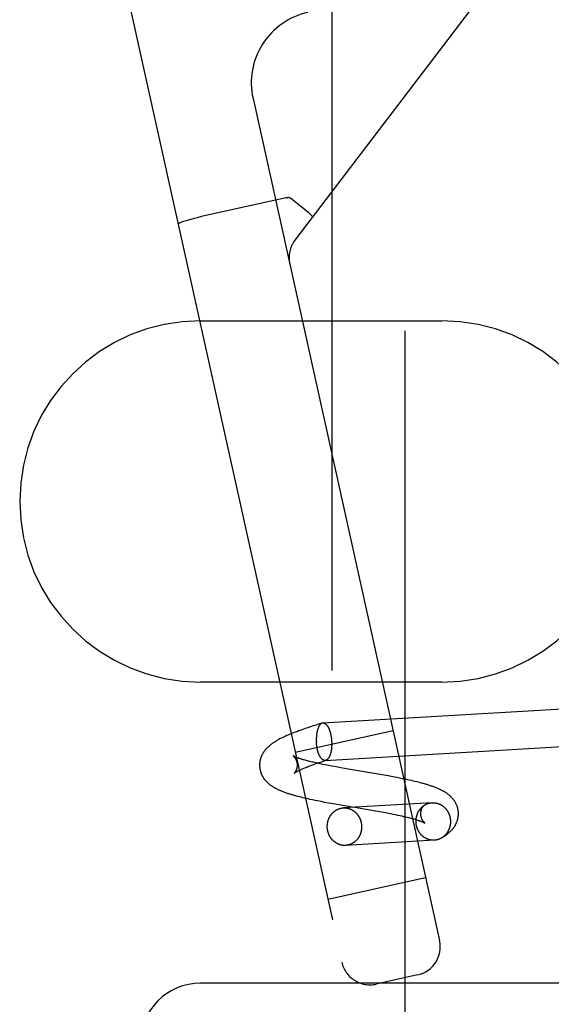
# Model space of a CAD drawing. Header units: inches. Extents: x 0 to 200, y 0 to 129.
# Tile 69 of 118: x 117.484 to 118.035, y 48.104 to 49.126. Entities that reach past the tile are written whole.
import ezdxf

# ---------------------------------------------------------------- set-up
doc = ezdxf.new("R2010")
doc.units = ezdxf.units.IN
doc.header["$LTSCALE"] = 11
doc.header["$MEASUREMENT"] = 0
doc.linetypes.add('HIDDEN', pattern=[0.2, 0.1, -0.1])
doc.layers.add('DEFAULT_2', color=8, linetype='HIDDEN')

msp = doc.modelspace()

# ---------------------------------------------------------------- linework, layer by layer
at = {"layer": 'DEFAULT_2', "color": 8, "linetype": 'HIDDEN'}
for p, q in [((117.8077, 49.5502), (117.8077, 47.7014)), ((117.8838, 47.7027), (117.8838, 49.5489)), ((117.5705, 49.2655), (117.8181, 48.1476)), ((117.9766, 49.169), (117.7695, 48.8969)), ((117.7261, 49.044), (117.9196, 48.1701)), ((117.7606, 48.9409), (117.6772, 48.9224)), ((117.7606, 48.9409), (117.7615, 48.941)), ((117.7877, 48.9214), (117.787, 48.9222)), ((117.7879, 48.921), (117.7877, 48.9214)), ((117.7641, 48.8722), (117.764, 48.8728)), ((117.764, 48.8728), (117.764, 48.8726)), ((117.6717, 48.8133), (117.9217, 48.8133)), ((117.9217, 48.4383), (117.6717, 48.4383)), ((117.7986, 48.3959), (118.2874, 48.4244)), ((117.7802, 48.39), (117.7784, 48.3894)), ((117.7829, 48.3909), (117.7802, 48.39)), ((117.7856, 48.3918), (117.7829, 48.3909)), ((117.7884, 48.3927), (117.7856, 48.3918)), ((117.7912, 48.3936), (117.7884, 48.3927)), ((117.7949, 48.3948), (117.7912, 48.3936)), ((117.7978, 48.3957), (117.7949, 48.3948)), ((117.768, 48.3855), (117.7663, 48.3849)), ((117.7697, 48.3862), (117.768, 48.3855)), ((117.7714, 48.3868), (117.7697, 48.3862)), ((117.7699, 48.3654), (117.8714, 48.3879)), ((117.7731, 48.3875), (117.7714, 48.3868)), ((117.7749, 48.3881), (117.7731, 48.3875)), ((117.7766, 48.3887), (117.7749, 48.3881)), ((117.7784, 48.3894), (117.7766, 48.3887)), ((117.8008, 48.3569), (118.2466, 48.3829)), ((117.7772, 48.358), (117.7763, 48.3583)), ((117.7782, 48.3577), (117.7772, 48.358)), ((117.7792, 48.3575), (117.7782, 48.3577)), ((117.7789, 48.3489), (117.7799, 48.3493)), ((117.7802, 48.3572), (117.7792, 48.3575)), ((117.7799, 48.3493), (117.7809, 48.3497)), ((117.7813, 48.3569), (117.7802, 48.3572)), ((117.7809, 48.3497), (117.7819, 48.3501)), ((117.7825, 48.3566), (117.7813, 48.3569)), ((117.7819, 48.3501), (117.783, 48.3506)), ((117.7837, 48.3563), (117.7825, 48.3566)), ((117.783, 48.3506), (117.7841, 48.351)), ((117.7849, 48.356), (117.7837, 48.3563)), ((117.7841, 48.351), (117.7853, 48.3514)), ((117.7862, 48.3556), (117.7849, 48.356)), ((117.7853, 48.3514), (117.7866, 48.3519)), ((117.7875, 48.3553), (117.7862, 48.3556)), ((117.7866, 48.3519), (117.7878, 48.3524)), ((117.7888, 48.355), (117.7875, 48.3553)), ((117.7878, 48.3524), (117.7891, 48.3528)), ((117.7902, 48.3547), (117.7888, 48.355)), ((117.7891, 48.3528), (117.7905, 48.3533)), ((117.7916, 48.3544), (117.7902, 48.3547)), ((117.7905, 48.3533), (117.7926, 48.354)), ((117.7939, 48.3539), (117.7916, 48.3544)), ((117.7926, 48.354), (117.7947, 48.3548)), ((117.7962, 48.3534), (117.7939, 48.3539)), ((117.7947, 48.3548), (117.797, 48.3555)), ((117.7985, 48.3529), (117.7962, 48.3534)), ((117.797, 48.3555), (117.7993, 48.3563)), ((117.801, 48.3524), (117.7985, 48.3529)), ((117.7993, 48.3563), (117.8017, 48.3571)), ((117.8044, 48.3517), (117.801, 48.3524)), ((117.8079, 48.3511), (117.8044, 48.3517)), ((117.8124, 48.3502), (117.8079, 48.3511)), ((117.817, 48.3494), (117.8124, 48.3502)), ((117.8247, 48.348), (117.817, 48.3494)), ((117.7763, 48.3478), (117.7771, 48.3481)), ((117.7771, 48.3481), (117.778, 48.3485)), ((117.778, 48.3485), (117.7789, 48.3489)), ((117.8601, 48.342), (117.8247, 48.348)), ((117.8661, 48.3409), (117.8601, 48.342)), ((117.8711, 48.3399), (117.8661, 48.3409)), ((117.8751, 48.3392), (117.8711, 48.3399)), ((117.878, 48.3386), (117.8751, 48.3392)), ((117.8809, 48.338), (117.878, 48.3386)), ((117.8838, 48.3374), (117.8809, 48.338)), ((117.8866, 48.3368), (117.8838, 48.3374)), ((117.8885, 48.3364), (117.8866, 48.3368)), ((117.8904, 48.336), (117.8885, 48.3364)), ((117.8922, 48.3356), (117.8904, 48.336)), ((117.894, 48.3352), (117.8922, 48.3356)), ((117.8959, 48.3347), (117.894, 48.3352)), ((117.8977, 48.3343), (117.8959, 48.3347)), ((117.8995, 48.3338), (117.8977, 48.3343)), ((117.772, 48.32), (117.7738, 48.3195)), ((117.7738, 48.3195), (117.7756, 48.3191)), ((117.7756, 48.3191), (117.7774, 48.3186)), ((117.7774, 48.3186), (117.7792, 48.3182)), ((117.7792, 48.3182), (117.7811, 48.3178)), ((117.7811, 48.3178), (117.7829, 48.3174)), ((117.7829, 48.3174), (117.7848, 48.3169)), ((117.7848, 48.3169), (117.7876, 48.3163)), ((117.7876, 48.3163), (117.7905, 48.3157)), ((117.7905, 48.3157), (117.7934, 48.3152)), ((117.7934, 48.3152), (117.7963, 48.3146)), ((117.7963, 48.3146), (117.8002, 48.3138)), ((117.8002, 48.3138), (117.8042, 48.3131)), ((117.8042, 48.3131), (117.8092, 48.3122)), ((117.8092, 48.3122), (117.8514, 48.3049)), ((117.9118, 48.3131), (117.8198, 48.3077)), ((117.9032, 48.31), (117.9029, 48.3098)), ((117.8514, 48.3049), (117.8571, 48.3039)), ((117.8571, 48.3039), (117.8616, 48.3031)), ((117.8616, 48.3031), (117.8652, 48.3024)), ((117.8652, 48.3024), (117.8686, 48.3017)), ((117.8686, 48.3017), (117.8711, 48.3012)), ((117.8711, 48.3012), (117.8736, 48.3007)), ((117.8736, 48.3007), (117.8759, 48.3002)), ((117.8759, 48.3002), (117.8782, 48.2998)), ((117.8782, 48.2998), (117.8804, 48.2993)), ((117.8804, 48.2993), (117.8819, 48.2989)), ((117.8819, 48.2989), (117.8833, 48.2986)), ((117.8833, 48.2986), (117.8846, 48.2983)), ((117.8846, 48.2983), (117.8859, 48.298)), ((117.8859, 48.298), (117.8872, 48.2977)), ((117.8872, 48.2977), (117.8884, 48.2974)), ((117.8884, 48.2974), (117.8896, 48.2971)), ((117.8896, 48.2971), (117.8907, 48.2968)), ((117.8907, 48.2968), (117.8918, 48.2965)), ((117.8918, 48.2965), (117.8928, 48.2962)), ((117.8928, 48.2962), (117.8938, 48.2959)), ((117.8938, 48.2959), (117.8948, 48.2956)), ((117.8948, 48.2956), (117.8957, 48.2953)), ((117.9141, 48.2741), (117.822, 48.2688)), ((117.8036, 48.2131), (117.9051, 48.2355)), ((118.0467, 48.1258), (117.6717, 48.1258)), ((117.8968, 48.1344), (117.8539, 48.1248))]:
    msp.add_line(p, q, dxfattribs=at)
for points in [[(117.7649, 48.9404), (117.7644, 48.9407), (117.7637, 48.941), (117.763, 48.9411), (117.7622, 48.9411), (117.7615, 48.941), (117.7606, 48.9409)], [(117.787, 48.9222), (117.7857, 48.9235), (117.7839, 48.9252), (117.7815, 48.9272), (117.7788, 48.9295), (117.7757, 48.932), (117.7723, 48.9347), (117.7687, 48.9375), (117.7649, 48.9404)], [(117.6772, 48.9224), (117.6726, 48.9214), (117.6682, 48.9203), (117.664, 48.9192), (117.6601, 48.9181), (117.6566, 48.9171), (117.6537, 48.9162), (117.6514, 48.9153), (117.6497, 48.9146), (117.6487, 48.914), (117.6484, 48.9135)], [(117.7978, 48.3957), (117.7977, 48.3957), (117.7976, 48.3956), (117.7975, 48.3956), (117.7974, 48.3955), (117.7972, 48.3955), (117.7971, 48.3954), (117.797, 48.3954), (117.7969, 48.3953), (117.7968, 48.3952), (117.7967, 48.3951), (117.7966, 48.3951), (117.7964, 48.395), (117.7963, 48.3949), (117.7962, 48.3948), (117.7961, 48.3947), (117.796, 48.3946), (117.7959, 48.3945), (117.7958, 48.3944), (117.7957, 48.3943), (117.7956, 48.3941), (117.7955, 48.394), (117.7954, 48.3939), (117.7953, 48.3937), (117.7952, 48.3936), (117.7951, 48.3935), (117.795, 48.3933), (117.7949, 48.3932), (117.7948, 48.393), (117.7947, 48.3929), (117.7946, 48.3927), (117.7945, 48.3925), (117.7944, 48.3924), (117.7943, 48.3922), (117.7942, 48.392), (117.7941, 48.3918), (117.794, 48.3916), (117.7939, 48.3915), (117.7939, 48.3913), (117.7938, 48.3911), (117.7937, 48.3909), (117.7936, 48.3907), (117.7935, 48.3905), (117.7935, 48.3902), (117.7934, 48.39), (117.7933, 48.3898), (117.7932, 48.3896), (117.7932, 48.3894), (117.7931, 48.3892), (117.793, 48.3889), (117.793, 48.3887), (117.7929, 48.3885), (117.7928, 48.3882), (117.7928, 48.388), (117.7927, 48.3877), (117.7926, 48.3875), (117.7926, 48.3873), (117.7925, 48.387), (117.7925, 48.3868), (117.7924, 48.3865), (117.7924, 48.3862), (117.7923, 48.386), (117.7923, 48.3857), (117.7922, 48.3855), (117.7922, 48.3852), (117.7922, 48.3849), (117.7921, 48.3846), (117.7921, 48.3844), (117.792, 48.3841), (117.792, 48.3838), (117.792, 48.3835), (117.7919, 48.3833), (117.7919, 48.383), (117.7919, 48.3827), (117.7919, 48.3824), (117.7918, 48.3821), (117.7918, 48.3818), (117.7918, 48.3816), (117.7918, 48.3813), (117.7918, 48.381), (117.7918, 48.3807), (117.7917, 48.3804), (117.7917, 48.3801), (117.7917, 48.3798), (117.7917, 48.3795), (117.7917, 48.3792), (117.7917, 48.3789), (117.7917, 48.3786), (117.7917, 48.3783), (117.7917, 48.378), (117.7917, 48.3777), (117.7917, 48.3774), (117.7917, 48.3771), (117.7917, 48.3768), (117.7918, 48.3765), (117.7918, 48.3762), (117.7918, 48.3759)], [(117.7986, 48.3959), (117.7984, 48.3958), (117.7983, 48.3958), (117.7982, 48.3958), (117.7981, 48.3958), (117.798, 48.3958), (117.7978, 48.3957), (117.7978, 48.3957)], [(117.7986, 48.3959), (117.7987, 48.3959), (117.7988, 48.3959), (117.7989, 48.3959), (117.7991, 48.3958), (117.7992, 48.3958), (117.7993, 48.3958), (117.7994, 48.3958), (117.7995, 48.3958), (117.7997, 48.3957), (117.7998, 48.3957), (117.7999, 48.3956), (117.8, 48.3956), (117.8002, 48.3956), (117.8003, 48.3955), (117.8004, 48.3954), (117.8005, 48.3954), (117.8006, 48.3953), (117.8008, 48.3952), (117.8009, 48.3952), (117.801, 48.3951), (117.8011, 48.395), (117.8013, 48.3949), (117.8014, 48.3948), (117.8015, 48.3947), (117.8016, 48.3946), (117.8017, 48.3945), (117.8019, 48.3944), (117.802, 48.3943), (117.8021, 48.3941), (117.8022, 48.394), (117.8023, 48.3939), (117.8024, 48.3938), (117.8026, 48.3936), (117.8027, 48.3935), (117.8028, 48.3933), (117.8029, 48.3932), (117.803, 48.393), (117.8031, 48.3929), (117.8032, 48.3927), (117.8033, 48.3925), (117.8034, 48.3924), (117.8036, 48.3922), (117.8037, 48.392), (117.8038, 48.3918), (117.8039, 48.3917), (117.804, 48.3915), (117.8041, 48.3913), (117.8042, 48.3911), (117.8043, 48.3909), (117.8044, 48.3907), (117.8045, 48.3905), (117.8046, 48.3903), (117.8047, 48.3901), (117.8048, 48.3898), (117.8049, 48.3896), (117.805, 48.3894), (117.8051, 48.3892), (117.8051, 48.3889), (117.8052, 48.3887), (117.8053, 48.3885), (117.8054, 48.3882), (117.8055, 48.388), (117.8056, 48.3878), (117.8057, 48.3875), (117.8057, 48.3873), (117.8058, 48.387), (117.8059, 48.3868), (117.806, 48.3865), (117.8061, 48.3863), (117.8061, 48.386), (117.8062, 48.3857), (117.8063, 48.3855), (117.8063, 48.3852), (117.8064, 48.3849), (117.8065, 48.3847), (117.8065, 48.3844), (117.8066, 48.3841), (117.8067, 48.3838), (117.8067, 48.3836), (117.8068, 48.3833), (117.8068, 48.383), (117.8069, 48.3827), (117.8069, 48.3824), (117.807, 48.3822), (117.807, 48.3819), (117.8071, 48.3816), (117.8071, 48.3813), (117.8072, 48.381), (117.8072, 48.3807), (117.8073, 48.3804), (117.8073, 48.3801), (117.8073, 48.3798), (117.8074, 48.3795), (117.8074, 48.3792), (117.8074, 48.3789), (117.8075, 48.3786), (117.8075, 48.3783), (117.8075, 48.378), (117.8075, 48.3777), (117.8076, 48.3774), (117.8076, 48.3771), (117.8076, 48.3768)], [(117.7663, 48.3849), (117.7655, 48.3845), (117.7646, 48.3842), (117.7638, 48.3838), (117.763, 48.3835), (117.7621, 48.3831), (117.7613, 48.3828), (117.7605, 48.3824), (117.7596, 48.382), (117.7588, 48.3816), (117.7579, 48.3812), (117.7571, 48.3808), (117.7562, 48.3804), (117.7554, 48.38), (117.7546, 48.3796), (117.7538, 48.3792), (117.753, 48.3787), (117.7523, 48.3783), (117.7515, 48.3779), (117.7508, 48.3775), (117.7502, 48.3771), (117.7495, 48.3767), (117.7489, 48.3764), (117.7483, 48.376), (117.7477, 48.3756), (117.7471, 48.3752), (117.7466, 48.3748), (117.7461, 48.3745), (117.7456, 48.3741), (117.7451, 48.3737), (117.7446, 48.3734), (117.7441, 48.373), (117.7436, 48.3726), (117.7432, 48.3722), (117.7428, 48.3719), (117.7424, 48.3715), (117.742, 48.3711), (117.7416, 48.3708), (117.7412, 48.3704), (117.7408, 48.3701), (117.7405, 48.3697), (117.7401, 48.3693), (117.7398, 48.369), (117.7395, 48.3686), (117.7392, 48.3682), (117.7388, 48.3679), (117.7385, 48.3675), (117.7382, 48.3671), (117.738, 48.3667), (117.7377, 48.3663), (117.7374, 48.3659), (117.7371, 48.3656), (117.7369, 48.3652), (117.7366, 48.3648), (117.7364, 48.3644), (117.7361, 48.364), (117.7359, 48.3636), (117.7357, 48.3632), (117.7355, 48.3628), (117.7353, 48.3624), (117.7351, 48.362), (117.7349, 48.3616), (117.7347, 48.3612), (117.7346, 48.3607), (117.7344, 48.3603), (117.7343, 48.3599), (117.7341, 48.3595), (117.734, 48.3591), (117.7338, 48.3587), (117.7337, 48.3583), (117.7336, 48.3578), (117.7335, 48.3574), (117.7334, 48.357), (117.7333, 48.3566), (117.7332, 48.3562), (117.7332, 48.3557), (117.7331, 48.3553), (117.733, 48.3549), (117.733, 48.3544), (117.733, 48.354), (117.7329, 48.3536), (117.7329, 48.3532), (117.7329, 48.3527), (117.7329, 48.3523), (117.7329, 48.3519), (117.7329, 48.3514), (117.7329, 48.351), (117.7329, 48.3506)], [(117.8008, 48.3569), (117.8007, 48.3569), (117.8006, 48.3569), (117.8005, 48.3569), (117.8003, 48.3569), (117.8002, 48.3569), (117.8001, 48.357), (117.8, 48.357), (117.7999, 48.357), (117.7997, 48.357), (117.7996, 48.3571), (117.7995, 48.3571), (117.7994, 48.3572), (117.7992, 48.3572), (117.7991, 48.3573), (117.799, 48.3573), (117.7989, 48.3574), (117.7987, 48.3575), (117.7986, 48.3575), (117.7985, 48.3576), (117.7984, 48.3577), (117.7983, 48.3578), (117.7981, 48.3579), (117.798, 48.358), (117.7979, 48.3581), (117.7978, 48.3582), (117.7977, 48.3583), (117.7975, 48.3584), (117.7974, 48.3585), (117.7973, 48.3586), (117.7972, 48.3588), (117.7971, 48.3589), (117.797, 48.359), (117.7968, 48.3592), (117.7967, 48.3593), (117.7966, 48.3594), (117.7965, 48.3596), (117.7964, 48.3597), (117.7963, 48.3599), (117.7962, 48.3601), (117.7961, 48.3602), (117.7959, 48.3604), (117.7958, 48.3606), (117.7957, 48.3607), (117.7956, 48.3609), (117.7955, 48.3611), (117.7954, 48.3613), (117.7953, 48.3615), (117.7952, 48.3617), (117.7951, 48.3619), (117.795, 48.3621), (117.7949, 48.3623), (117.7948, 48.3625), (117.7947, 48.3627), (117.7946, 48.3629), (117.7945, 48.3631), (117.7944, 48.3634), (117.7943, 48.3636), (117.7942, 48.3638), (117.7942, 48.3641), (117.7941, 48.3643), (117.794, 48.3645), (117.7939, 48.3648), (117.7938, 48.365), (117.7937, 48.3652), (117.7937, 48.3655), (117.7936, 48.3657), (117.7935, 48.366), (117.7934, 48.3663), (117.7933, 48.3665), (117.7933, 48.3668), (117.7932, 48.367), (117.7931, 48.3673), (117.7931, 48.3676), (117.793, 48.3678), (117.7929, 48.3681), (117.7929, 48.3684), (117.7928, 48.3686), (117.7927, 48.3689), (117.7927, 48.3692), (117.7926, 48.3695), (117.7926, 48.3698), (117.7925, 48.37), (117.7925, 48.3703), (117.7924, 48.3706), (117.7924, 48.3709), (117.7923, 48.3712), (117.7923, 48.3715), (117.7922, 48.3718), (117.7922, 48.3721), (117.7921, 48.3724), (117.7921, 48.3726), (117.7921, 48.3729), (117.792, 48.3732), (117.792, 48.3735), (117.792, 48.3738), (117.7919, 48.3741), (117.7919, 48.3744), (117.7919, 48.3747), (117.7918, 48.375), (117.7918, 48.3753), (117.7918, 48.3756), (117.7918, 48.3759)], [(117.8077, 48.3739), (117.8077, 48.3736), (117.8077, 48.3733), (117.8077, 48.373), (117.8077, 48.3727), (117.8077, 48.3724), (117.8076, 48.3721), (117.8076, 48.3718), (117.8076, 48.3715), (117.8076, 48.3712), (117.8076, 48.3709), (117.8076, 48.3706), (117.8075, 48.3703), (117.8075, 48.3701), (117.8075, 48.3698), (117.8075, 48.3695), (117.8074, 48.3692), (117.8074, 48.3689), (117.8074, 48.3687), (117.8073, 48.3684), (117.8073, 48.3681), (117.8072, 48.3678), (117.8072, 48.3676), (117.8072, 48.3673), (117.8071, 48.367), (117.8071, 48.3668), (117.807, 48.3665), (117.807, 48.3663), (117.8069, 48.366), (117.8069, 48.3658), (117.8068, 48.3655), (117.8068, 48.3653), (117.8067, 48.365), (117.8066, 48.3648), (117.8066, 48.3645), (117.8065, 48.3643), (117.8064, 48.3641), (117.8064, 48.3638), (117.8063, 48.3636), (117.8062, 48.3634), (117.8062, 48.3632), (117.8061, 48.3629), (117.806, 48.3627), (117.8059, 48.3625), (117.8059, 48.3623), (117.8058, 48.3621), (117.8057, 48.3619), (117.8056, 48.3617), (117.8055, 48.3615), (117.8055, 48.3613), (117.8054, 48.3611), (117.8053, 48.3609), (117.8052, 48.3608), (117.8051, 48.3606), (117.805, 48.3604), (117.8049, 48.3602), (117.8048, 48.3601), (117.8047, 48.3599), (117.8046, 48.3598), (117.8045, 48.3596), (117.8044, 48.3595), (117.8043, 48.3593), (117.8042, 48.3592), (117.8041, 48.359), (117.804, 48.3589), (117.8039, 48.3588), (117.8038, 48.3586), (117.8037, 48.3585), (117.8036, 48.3584), (117.8035, 48.3583), (117.8034, 48.3582), (117.8033, 48.3581), (117.8032, 48.358), (117.8031, 48.3579), (117.803, 48.3578), (117.8028, 48.3577), (117.8027, 48.3576), (117.8026, 48.3575), (117.8025, 48.3575), (117.8024, 48.3574), (117.8023, 48.3573), (117.8022, 48.3573), (117.802, 48.3572), (117.8019, 48.3572), (117.8018, 48.3571), (117.8017, 48.3571)], [(117.8076, 48.3768), (117.8076, 48.3765), (117.8076, 48.3762), (117.8077, 48.3759), (117.8077, 48.3756), (117.8077, 48.3753), (117.8077, 48.375), (117.8077, 48.3747), (117.8077, 48.3744), (117.8077, 48.3742)], [(117.7677, 48.3617), (117.7677, 48.3617), (117.7676, 48.3617), (117.7676, 48.3617), (117.7677, 48.3617), (117.7677, 48.3617), (117.7677, 48.3617), (117.7677, 48.3617), (117.7677, 48.3617), (117.7678, 48.3616), (117.7678, 48.3616), (117.7679, 48.3616), (117.7679, 48.3615), (117.768, 48.3615), (117.768, 48.3614), (117.7681, 48.3614), (117.7682, 48.3613), (117.7682, 48.3612), (117.7683, 48.3612), (117.7684, 48.3611), (117.7685, 48.361), (117.7686, 48.3609), (117.7686, 48.3608), (117.7687, 48.3607), (117.7688, 48.3606), (117.7689, 48.3605), (117.769, 48.3603), (117.7691, 48.3602), (117.7693, 48.3601), (117.7694, 48.3599), (117.7695, 48.3598), (117.7696, 48.3596), (117.7697, 48.3594), (117.7698, 48.3593), (117.7699, 48.3591), (117.7701, 48.3589), (117.7702, 48.3587), (117.7703, 48.3584), (117.7704, 48.3582), (117.7705, 48.358), (117.7706, 48.3577), (117.7707, 48.3575), (117.7709, 48.3572), (117.771, 48.357), (117.7711, 48.3567), (117.7712, 48.3564), (117.7713, 48.3561), (117.7713, 48.3558), (117.7714, 48.3555), (117.7715, 48.3552), (117.7716, 48.3549), (117.7716, 48.3545), (117.7717, 48.3542), (117.7717, 48.3539), (117.7718, 48.3535), (117.7718, 48.3532), (117.7718, 48.3529)], [(117.7763, 48.3583), (117.7755, 48.3586), (117.7751, 48.3587), (117.7747, 48.3588), (117.7743, 48.359), (117.7739, 48.3591), (117.7736, 48.3592), (117.7732, 48.3593), (117.7729, 48.3595), (117.7725, 48.3596), (117.7722, 48.3597), (117.7719, 48.3598), (117.7716, 48.3599), (117.7713, 48.36), (117.7711, 48.3601), (117.7708, 48.3602), (117.7706, 48.3603), (117.7703, 48.3604), (117.7701, 48.3605), (117.7699, 48.3606), (117.7697, 48.3607), (117.7695, 48.3608), (117.7693, 48.3609), (117.7692, 48.3609), (117.769, 48.361), (117.7689, 48.3611), (117.7687, 48.3611), (117.7686, 48.3612), (117.7685, 48.3613), (117.7684, 48.3613), (117.7683, 48.3614), (117.7682, 48.3614), (117.7681, 48.3615), (117.768, 48.3615), (117.7679, 48.3616), (117.7679, 48.3616), (117.7678, 48.3616), (117.7678, 48.3617), (117.7677, 48.3617), (117.7677, 48.3617), (117.7677, 48.3617), (117.7677, 48.3617), (117.7677, 48.3617)], [(117.7329, 48.3506), (117.7329, 48.3502), (117.733, 48.3498), (117.733, 48.3494), (117.7331, 48.3489), (117.7331, 48.3485), (117.7332, 48.3481), (117.7333, 48.3476), (117.7334, 48.3472), (117.7334, 48.3468), (117.7335, 48.3464), (117.7337, 48.3459), (117.7338, 48.3455), (117.7339, 48.3451), (117.734, 48.3447), (117.7342, 48.3443), (117.7343, 48.3439), (117.7345, 48.3435), (117.7346, 48.3431), (117.7348, 48.3426), (117.735, 48.3422), (117.7352, 48.3418), (117.7354, 48.3414), (117.7356, 48.3411), (117.7358, 48.3407), (117.736, 48.3403), (117.7362, 48.3399), (117.7365, 48.3395), (117.7367, 48.3391), (117.737, 48.3387), (117.7372, 48.3384), (117.7375, 48.338), (117.7378, 48.3376), (117.738, 48.3372), (117.7383, 48.3369), (117.7386, 48.3365), (117.739, 48.3361), (117.7393, 48.3358), (117.7396, 48.3354), (117.7399, 48.335), (117.7403, 48.3347), (117.7406, 48.3344), (117.741, 48.334), (117.7414, 48.3337), (117.7417, 48.3334), (117.7421, 48.333), (117.7425, 48.3327), (117.7429, 48.3324), (117.7433, 48.3321), (117.7437, 48.3317), (117.7441, 48.3314), (117.7446, 48.3311), (117.745, 48.3308), (117.7455, 48.3305), (117.7459, 48.3302), (117.7464, 48.3298), (117.7469, 48.3295), (117.7475, 48.3292), (117.748, 48.3289), (117.7485, 48.3286), (117.7491, 48.3283), (117.7497, 48.328), (117.7502, 48.3277), (117.7508, 48.3274), (117.7514, 48.3271), (117.7521, 48.3268), (117.7527, 48.3265), (117.7534, 48.3262), (117.7541, 48.3259), (117.7548, 48.3256), (117.7555, 48.3253), (117.7563, 48.325), (117.7571, 48.3247), (117.7579, 48.3243), (117.7588, 48.324), (117.7596, 48.3237), (117.7605, 48.3234), (117.7614, 48.3231), (117.7623, 48.3228), (117.7632, 48.3225), (117.7641, 48.3222), (117.7649, 48.322), (117.7658, 48.3217), (117.7667, 48.3215), (117.7676, 48.3212), (117.7685, 48.3209), (117.7693, 48.3207), (117.7702, 48.3205), (117.772, 48.32)], [(117.7718, 48.3529), (117.7718, 48.3526), (117.7719, 48.3522), (117.7719, 48.3519), (117.7718, 48.3516), (117.7718, 48.3512), (117.7718, 48.3509), (117.7718, 48.3506), (117.7717, 48.3503), (117.7717, 48.35), (117.7716, 48.3497), (117.7716, 48.3494), (117.7715, 48.3491), (117.7714, 48.3488), (117.7714, 48.3485), (117.7713, 48.3482), (117.7712, 48.348), (117.7711, 48.3477), (117.771, 48.3475), (117.771, 48.3472), (117.7709, 48.347), (117.7708, 48.3468), (117.7707, 48.3466), (117.7706, 48.3464), (117.7705, 48.3462), (117.7704, 48.346), (117.7703, 48.3458), (117.7702, 48.3456), (117.7701, 48.3455), (117.77, 48.3453), (117.7699, 48.3452), (117.7699, 48.3451), (117.7698, 48.3449), (117.7697, 48.3448), (117.7696, 48.3447), (117.7695, 48.3446), (117.7695, 48.3445), (117.7694, 48.3444), (117.7693, 48.3443), (117.7692, 48.3442), (117.7692, 48.3441), (117.7691, 48.3441), (117.7691, 48.344), (117.769, 48.3439), (117.769, 48.3439), (117.7689, 48.3438), (117.7689, 48.3438), (117.7688, 48.3437), (117.7688, 48.3437), (117.7688, 48.3437), (117.7687, 48.3437), (117.7687, 48.3436), (117.7687, 48.3436), (117.7687, 48.3436)], [(117.8017, 48.3571), (117.8016, 48.357), (117.8014, 48.357), (117.8013, 48.357), (117.8012, 48.357), (117.8011, 48.3569), (117.801, 48.3569), (117.8008, 48.3569)], [(117.7687, 48.3436), (117.7687, 48.3436), (117.7687, 48.3436), (117.7687, 48.3436), (117.7687, 48.3436), (117.7687, 48.3437), (117.7688, 48.3437), (117.7688, 48.3437), (117.7688, 48.3437), (117.7689, 48.3438), (117.7689, 48.3438), (117.769, 48.3439), (117.7691, 48.3439), (117.7691, 48.344), (117.7692, 48.344), (117.7693, 48.3441), (117.7694, 48.3442), (117.7695, 48.3442), (117.7696, 48.3443), (117.7698, 48.3444), (117.7699, 48.3445), (117.7701, 48.3446), (117.7702, 48.3447), (117.7704, 48.3447), (117.7705, 48.3449), (117.7707, 48.345), (117.7709, 48.3451), (117.7711, 48.3452), (117.7713, 48.3453), (117.7716, 48.3454), (117.7718, 48.3456), (117.7721, 48.3457), (117.7723, 48.3458), (117.7726, 48.346), (117.7729, 48.3461), (117.7731, 48.3463), (117.7734, 48.3464), (117.7738, 48.3466), (117.7741, 48.3467), (117.7744, 48.3469), (117.7748, 48.3471), (117.7751, 48.3472), (117.7755, 48.3474), (117.7759, 48.3476), (117.7763, 48.3478)], [(117.939, 48.3031), (117.939, 48.3035), (117.939, 48.3039), (117.9389, 48.3043), (117.9389, 48.3047), (117.9388, 48.3052), (117.9387, 48.3056), (117.9386, 48.306), (117.9386, 48.3065), (117.9385, 48.3069), (117.9384, 48.3073), (117.9383, 48.3077), (117.9381, 48.3082), (117.938, 48.3086), (117.9379, 48.309), (117.9377, 48.3094), (117.9376, 48.3098), (117.9374, 48.3102), (117.9373, 48.3106), (117.9371, 48.311), (117.9369, 48.3114), (117.9367, 48.3118), (117.9365, 48.3122), (117.9363, 48.3126), (117.9361, 48.313), (117.9359, 48.3134), (117.9357, 48.3138), (117.9354, 48.3142), (117.9352, 48.3146), (117.9349, 48.315), (117.9347, 48.3153), (117.9344, 48.3157), (117.9341, 48.3161), (117.9338, 48.3165), (117.9336, 48.3168), (117.9333, 48.3172), (117.9329, 48.3176), (117.9326, 48.3179), (117.9323, 48.3183), (117.932, 48.3186), (117.9316, 48.319), (117.9313, 48.3193), (117.9309, 48.3197), (117.9305, 48.32), (117.9302, 48.3203), (117.9298, 48.3207), (117.9294, 48.321), (117.929, 48.3213), (117.9286, 48.3216), (117.9282, 48.322), (117.9278, 48.3223), (117.9273, 48.3226), (117.9269, 48.3229), (117.9264, 48.3232), (117.9259, 48.3236), (117.9254, 48.3239), (117.9249, 48.3242), (117.9243, 48.3245), (117.9238, 48.3249), (117.9232, 48.3252), (117.9226, 48.3255), (117.922, 48.3258), (117.9213, 48.3262), (117.9207, 48.3265), (117.92, 48.3268), (117.9193, 48.3272), (117.9185, 48.3275), (117.9178, 48.3278), (117.917, 48.3281), (117.9162, 48.3285), (117.9153, 48.3288), (117.9145, 48.3292), (117.9136, 48.3295), (117.9127, 48.3298), (117.9118, 48.3301), (117.9109, 48.3304), (117.9101, 48.3307), (117.9092, 48.331), (117.9083, 48.3313), (117.9074, 48.3316), (117.9065, 48.3318), (117.9057, 48.3321), (117.9048, 48.3324), (117.9039, 48.3326), (117.903, 48.3329), (117.9021, 48.3331), (117.9012, 48.3333), (117.8995, 48.3338)], [(117.8952, 48.2926), (117.8952, 48.2928), (117.8951, 48.2931), (117.8951, 48.2934), (117.8951, 48.2937), (117.8951, 48.294), (117.8951, 48.2943), (117.8951, 48.2946), (117.8952, 48.2949), (117.8952, 48.2952), (117.8952, 48.2955), (117.8952, 48.2958), (117.8953, 48.2961), (117.8953, 48.2964), (117.8953, 48.2967), (117.8954, 48.297), (117.8954, 48.2972), (117.8955, 48.2975), (117.8955, 48.2978), (117.8956, 48.2981), (117.8956, 48.2984), (117.8957, 48.2987), (117.8958, 48.299), (117.8958, 48.2992), (117.8959, 48.2995), (117.896, 48.2998), (117.8961, 48.3001), (117.8962, 48.3004), (117.8963, 48.3006), (117.8964, 48.3009), (117.8965, 48.3012), (117.8966, 48.3015), (117.8967, 48.3017), (117.8968, 48.302), (117.8969, 48.3023), (117.897, 48.3025), (117.8971, 48.3028), (117.8973, 48.303), (117.8974, 48.3033), (117.8975, 48.3035), (117.8977, 48.3038), (117.8978, 48.304), (117.898, 48.3043), (117.8981, 48.3045), (117.8983, 48.3048), (117.8984, 48.305), (117.8986, 48.3053), (117.8987, 48.3055), (117.8989, 48.3057), (117.8991, 48.306), (117.8992, 48.3062), (117.8994, 48.3064), (117.8996, 48.3066), (117.8998, 48.3068), (117.8999, 48.3071), (117.9001, 48.3073), (117.9003, 48.3075), (117.9005, 48.3077), (117.9007, 48.3079), (117.9009, 48.3081), (117.9011, 48.3083), (117.9013, 48.3085), (117.9015, 48.3087), (117.9017, 48.3088), (117.9019, 48.309), (117.9021, 48.3092), (117.9023, 48.3094), (117.9026, 48.3095), (117.9028, 48.3097), (117.9029, 48.3098)], [(117.9001, 48.3008), (117.9001, 48.3011), (117.9001, 48.3014), (117.9001, 48.3018), (117.9001, 48.3021), (117.9001, 48.3024), (117.9001, 48.3027), (117.9001, 48.3031), (117.9002, 48.3034), (117.9002, 48.3037), (117.9003, 48.304), (117.9003, 48.3043), (117.9004, 48.3046), (117.9005, 48.3049), (117.9005, 48.3052), (117.9006, 48.3054), (117.9007, 48.3057), (117.9008, 48.306), (117.9009, 48.3062), (117.901, 48.3064), (117.9011, 48.3067), (117.9011, 48.3069), (117.9012, 48.3071), (117.9013, 48.3073), (117.9014, 48.3075), (117.9015, 48.3077), (117.9016, 48.3078), (117.9017, 48.308), (117.9018, 48.3082), (117.9019, 48.3083), (117.902, 48.3085), (117.9021, 48.3086), (117.9021, 48.3087), (117.9022, 48.3089), (117.9023, 48.309), (117.9024, 48.3091), (117.9025, 48.3092), (117.9025, 48.3093), (117.9026, 48.3094), (117.9027, 48.3095), (117.9027, 48.3095), (117.9028, 48.3096), (117.9029, 48.3097), (117.9029, 48.3097), (117.903, 48.3098), (117.903, 48.3098), (117.903, 48.3099), (117.9031, 48.3099), (117.9031, 48.31), (117.9031, 48.31), (117.9032, 48.31), (117.9032, 48.31), (117.9032, 48.31), (117.9032, 48.31)], [(117.9029, 48.3098), (117.903, 48.3099), (117.9032, 48.31), (117.9035, 48.3102), (117.9037, 48.3103), (117.9039, 48.3105), (117.9041, 48.3106), (117.9044, 48.3108), (117.9046, 48.3109), (117.9049, 48.3111), (117.9051, 48.3112), (117.9053, 48.3113), (117.9056, 48.3114), (117.9058, 48.3115), (117.9061, 48.3117), (117.9063, 48.3118), (117.9066, 48.3119), (117.9068, 48.312), (117.9071, 48.3121), (117.9073, 48.3122), (117.9076, 48.3122), (117.9079, 48.3123), (117.9081, 48.3124), (117.9084, 48.3125), (117.9086, 48.3126), (117.9089, 48.3126), (117.9092, 48.3127), (117.9094, 48.3127), (117.9097, 48.3128), (117.9099, 48.3128), (117.9102, 48.3129), (117.9105, 48.3129), (117.9107, 48.313), (117.911, 48.313), (117.9113, 48.313), (117.9116, 48.313), (117.9118, 48.3131)], [(117.9118, 48.3131), (117.9121, 48.3131), (117.9124, 48.3131), (117.9126, 48.3131), (117.9129, 48.3131), (117.9132, 48.3131), (117.9134, 48.3131), (117.9137, 48.3131), (117.914, 48.313), (117.9142, 48.313), (117.9145, 48.313), (117.9148, 48.313), (117.915, 48.3129), (117.9153, 48.3129), (117.9156, 48.3128), (117.9158, 48.3128), (117.9161, 48.3127), (117.9164, 48.3127), (117.9166, 48.3126), (117.9169, 48.3126), (117.9172, 48.3125), (117.9174, 48.3124), (117.9177, 48.3123), (117.9179, 48.3122), (117.9182, 48.3122), (117.9185, 48.3121), (117.9187, 48.312), (117.919, 48.3119), (117.9192, 48.3118), (117.9195, 48.3117), (117.9197, 48.3115), (117.92, 48.3114), (117.9202, 48.3113), (117.9205, 48.3112), (117.9207, 48.3111), (117.9209, 48.3109), (117.9212, 48.3108), (117.9214, 48.3106), (117.9217, 48.3105), (117.9219, 48.3104), (117.9221, 48.3102), (117.9224, 48.31), (117.9226, 48.3099), (117.9228, 48.3097), (117.923, 48.3096), (117.9233, 48.3094), (117.9235, 48.3092), (117.9237, 48.309), (117.9239, 48.3089), (117.9241, 48.3087), (117.9243, 48.3085), (117.9245, 48.3083), (117.9247, 48.3081), (117.9249, 48.3079), (117.9251, 48.3077), (117.9253, 48.3075), (117.9255, 48.3073), (117.9257, 48.3071), (117.9259, 48.3069), (117.9261, 48.3066), (117.9263, 48.3064), (117.9264, 48.3062), (117.9266, 48.306), (117.9268, 48.3057), (117.9269, 48.3055), (117.9271, 48.3053), (117.9273, 48.305), (117.9274, 48.3048), (117.9276, 48.3046), (117.9277, 48.3043), (117.9279, 48.3041), (117.928, 48.3038), (117.9282, 48.3036), (117.9283, 48.3033), (117.9285, 48.303), (117.9286, 48.3028), (117.9287, 48.3025), (117.9288, 48.3023), (117.929, 48.302), (117.9291, 48.3017), (117.9292, 48.3015), (117.9293, 48.3012), (117.9294, 48.3009), (117.9295, 48.3006), (117.9296, 48.3004), (117.9297, 48.3001), (117.9298, 48.2998), (117.9299, 48.2995), (117.93, 48.2993), (117.93, 48.299), (117.9301, 48.2987), (117.9302, 48.2984), (117.9302, 48.2981), (117.9303, 48.2978), (117.9304, 48.2975), (117.9304, 48.2973), (117.9305, 48.297), (117.9305, 48.2967), (117.9306, 48.2964), (117.9306, 48.2961), (117.9306, 48.2958), (117.9307, 48.2955), (117.9307, 48.2952), (117.9307, 48.2949), (117.9307, 48.2946)], [(117.8031, 48.2872), (117.8031, 48.2875), (117.8031, 48.2878), (117.8031, 48.2881), (117.8031, 48.2884), (117.8031, 48.2887), (117.8031, 48.289), (117.8031, 48.2893), (117.8031, 48.2896), (117.8031, 48.2899), (117.8031, 48.2902), (117.8032, 48.2905), (117.8032, 48.2908), (117.8032, 48.2911), (117.8033, 48.2914), (117.8033, 48.2917), (117.8034, 48.292), (117.8034, 48.2923), (117.8035, 48.2925), (117.8035, 48.2928), (117.8036, 48.2931), (117.8037, 48.2934), (117.8037, 48.2937), (117.8038, 48.294), (117.8039, 48.2943), (117.804, 48.2946), (117.8041, 48.2949), (117.8042, 48.2951), (117.8043, 48.2954), (117.8044, 48.2957), (117.8045, 48.296), (117.8046, 48.2962), (117.8047, 48.2965), (117.8048, 48.2968), (117.8049, 48.2971), (117.805, 48.2973), (117.8052, 48.2976), (117.8053, 48.2978), (117.8054, 48.2981), (117.8056, 48.2984), (117.8057, 48.2986), (117.8059, 48.2989), (117.806, 48.2991), (117.8062, 48.2994), (117.8063, 48.2996), (117.8065, 48.2999), (117.8066, 48.3001), (117.8068, 48.3003), (117.807, 48.3006), (117.8072, 48.3008), (117.8073, 48.301), (117.8075, 48.3012), (117.8077, 48.3015), (117.8079, 48.3017), (117.8081, 48.3019), (117.8083, 48.3021), (117.8085, 48.3023), (117.8087, 48.3025), (117.8089, 48.3027), (117.8091, 48.3029), (117.8093, 48.3031), (117.8095, 48.3033), (117.8097, 48.3035), (117.8099, 48.3037), (117.8101, 48.3039), (117.8103, 48.304), (117.8106, 48.3042), (117.8108, 48.3044), (117.811, 48.3046), (117.8112, 48.3047), (117.8115, 48.3049), (117.8117, 48.305), (117.8119, 48.3052), (117.8122, 48.3053), (117.8124, 48.3055), (117.8127, 48.3056), (117.8129, 48.3057), (117.8132, 48.3059), (117.8134, 48.306), (117.8137, 48.3061), (117.8139, 48.3062), (117.8142, 48.3063), (117.8144, 48.3065), (117.8147, 48.3066), (117.8149, 48.3067), (117.8152, 48.3068), (117.8154, 48.3068), (117.8157, 48.3069), (117.816, 48.307), (117.8162, 48.3071), (117.8165, 48.3072), (117.8168, 48.3072), (117.817, 48.3073), (117.8173, 48.3074), (117.8176, 48.3074), (117.8178, 48.3075), (117.8181, 48.3075), (117.8184, 48.3075), (117.8187, 48.3076), (117.8189, 48.3076), (117.8192, 48.3076), (117.8195, 48.3077), (117.8198, 48.3077)], [(117.8198, 48.3077), (117.82, 48.3077), (117.8203, 48.3077), (117.8206, 48.3077), (117.8209, 48.3077), (117.8211, 48.3077), (117.8214, 48.3077), (117.8217, 48.3077), (117.8219, 48.3077), (117.8222, 48.3076), (117.8225, 48.3076), (117.8228, 48.3076), (117.823, 48.3075), (117.8233, 48.3075), (117.8236, 48.3075), (117.8239, 48.3074), (117.8241, 48.3074), (117.8244, 48.3073), (117.8247, 48.3072), (117.8249, 48.3072), (117.8252, 48.3071), (117.8255, 48.307), (117.8257, 48.3069), (117.826, 48.3068), (117.8263, 48.3067), (117.8265, 48.3067), (117.8268, 48.3066), (117.827, 48.3064), (117.8273, 48.3063), (117.8275, 48.3062), (117.8278, 48.3061), (117.8281, 48.306), (117.8283, 48.3059), (117.8286, 48.3057), (117.8288, 48.3056), (117.829, 48.3055), (117.8293, 48.3053), (117.8295, 48.3052), (117.8298, 48.305), (117.83, 48.3049), (117.8302, 48.3047), (117.8305, 48.3045), (117.8307, 48.3044), (117.8309, 48.3042), (117.8312, 48.304), (117.8314, 48.3039), (117.8316, 48.3037), (117.8318, 48.3035), (117.832, 48.3033), (117.8322, 48.3031), (117.8325, 48.3029), (117.8327, 48.3027), (117.8329, 48.3025), (117.8331, 48.3023), (117.8333, 48.3021), (117.8335, 48.3019), (117.8337, 48.3017), (117.8338, 48.3015), (117.834, 48.3012), (117.8342, 48.301), (117.8344, 48.3008), (117.8346, 48.3005), (117.8348, 48.3003), (117.8349, 48.3001), (117.8351, 48.2998), (117.8353, 48.2996), (117.8354, 48.2993), (117.8356, 48.2991), (117.8357, 48.2989), (117.8359, 48.2986), (117.836, 48.2983), (117.8362, 48.2981), (117.8363, 48.2978), (117.8364, 48.2976), (117.8366, 48.2973), (117.8367, 48.297), (117.8368, 48.2968), (117.8369, 48.2965), (117.8371, 48.2962), (117.8372, 48.2959), (117.8373, 48.2957), (117.8374, 48.2954), (117.8375, 48.2951), (117.8376, 48.2948), (117.8377, 48.2945), (117.8378, 48.2943), (117.8379, 48.294), (117.8379, 48.2937), (117.838, 48.2934), (117.8381, 48.2931), (117.8382, 48.2928), (117.8382, 48.2925), (117.8383, 48.2922), (117.8383, 48.2919), (117.8384, 48.2916), (117.8385, 48.2913), (117.8385, 48.291), (117.8385, 48.2908), (117.8386, 48.2905), (117.8386, 48.2902), (117.8386, 48.2899), (117.8387, 48.2896), (117.8387, 48.2893)], [(117.9043, 48.2919), (117.9043, 48.2919), (117.9043, 48.2919), (117.9043, 48.2919), (117.9043, 48.2919), (117.9042, 48.292), (117.9042, 48.292), (117.9042, 48.292), (117.9042, 48.292), (117.9041, 48.292), (117.9041, 48.2921), (117.9041, 48.2921), (117.904, 48.2922), (117.9039, 48.2922), (117.9039, 48.2923), (117.9038, 48.2923), (117.9038, 48.2924), (117.9037, 48.2924), (117.9036, 48.2925), (117.9035, 48.2926), (117.9034, 48.2927), (117.9034, 48.2928), (117.9033, 48.2929), (117.9032, 48.293), (117.9031, 48.2931), (117.903, 48.2932), (117.9029, 48.2933), (117.9028, 48.2935), (117.9027, 48.2936), (117.9026, 48.2938), (117.9024, 48.2939), (117.9023, 48.2941), (117.9022, 48.2942), (117.9021, 48.2944), (117.902, 48.2946), (117.9019, 48.2948), (117.9017, 48.295), (117.9016, 48.2952), (117.9015, 48.2955), (117.9014, 48.2957), (117.9013, 48.2959), (117.9012, 48.2962), (117.9011, 48.2964), (117.901, 48.2967), (117.9009, 48.297), (117.9008, 48.2973), (117.9007, 48.2976), (117.9006, 48.2979), (117.9005, 48.2982), (117.9004, 48.2985), (117.9003, 48.2988), (117.9003, 48.2991), (117.9002, 48.2995), (117.9002, 48.2998), (117.9001, 48.3001), (117.9001, 48.3005), (117.9001, 48.3008)], [(117.9216, 48.2764), (117.9222, 48.2768), (117.9229, 48.2772), (117.9235, 48.2776), (117.9241, 48.278), (117.9247, 48.2784), (117.9252, 48.2788), (117.9257, 48.2791), (117.9263, 48.2795), (117.9268, 48.2799), (117.9272, 48.2802), (117.9277, 48.2806), (117.9282, 48.281), (117.9286, 48.2813), (117.929, 48.2817), (117.9294, 48.2821), (117.9298, 48.2824), (117.9302, 48.2828), (117.9306, 48.2831), (117.931, 48.2835), (117.9313, 48.2838), (117.9316, 48.2842), (117.932, 48.2846), (117.9323, 48.2849), (117.9326, 48.2853), (117.9329, 48.2856), (117.9332, 48.286), (117.9335, 48.2864), (117.9338, 48.2868), (117.9341, 48.2871), (117.9344, 48.2875), (117.9347, 48.2879), (117.9349, 48.2883), (117.9352, 48.2887), (117.9354, 48.2891), (117.9357, 48.2895), (117.9359, 48.2899), (117.9361, 48.2903), (117.9363, 48.2907), (117.9365, 48.2911), (117.9367, 48.2915), (117.9369, 48.2919), (117.9371, 48.2923), (117.9372, 48.2927), (117.9374, 48.2931), (117.9376, 48.2935), (117.9377, 48.2939), (117.9378, 48.2943), (117.938, 48.2947), (117.9381, 48.2951), (117.9382, 48.2955), (117.9383, 48.2959), (117.9384, 48.2963), (117.9385, 48.2968), (117.9386, 48.2972), (117.9387, 48.2976), (117.9388, 48.298), (117.9388, 48.2984), (117.9389, 48.2989), (117.9389, 48.2993), (117.939, 48.2997), (117.939, 48.3001), (117.939, 48.3005), (117.939, 48.301), (117.9391, 48.3014), (117.9391, 48.3018), (117.9391, 48.3022), (117.939, 48.3027), (117.939, 48.3031)], [(117.8387, 48.2893), (117.8387, 48.289), (117.8387, 48.2887), (117.8387, 48.2884), (117.8387, 48.2881), (117.8387, 48.2878), (117.8387, 48.2875), (117.8387, 48.2872), (117.8387, 48.2869), (117.8387, 48.2866), (117.8386, 48.2863), (117.8386, 48.286), (117.8386, 48.2857), (117.8385, 48.2854), (117.8385, 48.2851), (117.8385, 48.2848), (117.8384, 48.2845), (117.8384, 48.2842), (117.8383, 48.2839), (117.8382, 48.2836), (117.8382, 48.2833), (117.8381, 48.283), (117.838, 48.2827), (117.838, 48.2824), (117.8379, 48.2822), (117.8378, 48.2819), (117.8377, 48.2816), (117.8376, 48.2813), (117.8375, 48.281), (117.8374, 48.2807), (117.8373, 48.2805), (117.8372, 48.2802), (117.8371, 48.2799), (117.837, 48.2797), (117.8369, 48.2794), (117.8367, 48.2791), (117.8366, 48.2789), (117.8365, 48.2786), (117.8363, 48.2783), (117.8362, 48.2781), (117.8361, 48.2778), (117.8359, 48.2776), (117.8358, 48.2773), (117.8356, 48.2771), (117.8355, 48.2768), (117.8353, 48.2766), (117.8351, 48.2763), (117.835, 48.2761), (117.8348, 48.2759), (117.8346, 48.2756), (117.8345, 48.2754), (117.8343, 48.2752), (117.8341, 48.275), (117.8339, 48.2747), (117.8337, 48.2745), (117.8335, 48.2743), (117.8333, 48.2741), (117.8331, 48.2739), (117.8329, 48.2737), (117.8327, 48.2735), (117.8325, 48.2733), (117.8323, 48.2731), (117.8321, 48.2729), (117.8319, 48.2727), (117.8317, 48.2726), (117.8314, 48.2724), (117.8312, 48.2722), (117.831, 48.272), (117.8308, 48.2719), (117.8305, 48.2717), (117.8303, 48.2716), (117.8301, 48.2714), (117.8298, 48.2713), (117.8296, 48.2711), (117.8294, 48.271), (117.8291, 48.2708), (117.8289, 48.2707), (117.8286, 48.2706), (117.8284, 48.2704), (117.8281, 48.2703), (117.8279, 48.2702), (117.8276, 48.2701), (117.8274, 48.27), (117.8271, 48.2699), (117.8269, 48.2698), (117.8266, 48.2697), (117.8263, 48.2696), (117.8261, 48.2695), (117.8258, 48.2694), (117.8255, 48.2693), (117.8253, 48.2693), (117.825, 48.2692), (117.8247, 48.2691), (117.8245, 48.2691), (117.8242, 48.269), (117.8239, 48.269), (117.8237, 48.2689), (117.8234, 48.2689), (117.8231, 48.2689), (117.8228, 48.2688), (117.8226, 48.2688), (117.8223, 48.2688), (117.822, 48.2688)], [(117.9141, 48.2741), (117.9138, 48.2741), (117.9136, 48.2741), (117.9133, 48.2741), (117.913, 48.2741), (117.9127, 48.2741), (117.9125, 48.2741), (117.9122, 48.2741), (117.9119, 48.2741), (117.9117, 48.2742), (117.9114, 48.2742), (117.9111, 48.2742), (117.9109, 48.2743), (117.9106, 48.2743), (117.9103, 48.2743), (117.9101, 48.2744), (117.9098, 48.2744), (117.9095, 48.2745), (117.9093, 48.2746), (117.909, 48.2746), (117.9087, 48.2747), (117.9085, 48.2748), (117.9082, 48.2749), (117.908, 48.2749), (117.9077, 48.275), (117.9075, 48.2751), (117.9072, 48.2752), (117.9069, 48.2753), (117.9067, 48.2754), (117.9064, 48.2755), (117.9062, 48.2756), (117.9059, 48.2758), (117.9057, 48.2759), (117.9055, 48.276), (117.9052, 48.2761), (117.905, 48.2763), (117.9047, 48.2764), (117.9045, 48.2765), (117.9043, 48.2767), (117.904, 48.2768), (117.9038, 48.277), (117.9036, 48.2771), (117.9033, 48.2773), (117.9031, 48.2775), (117.9029, 48.2776), (117.9027, 48.2778), (117.9024, 48.278), (117.9022, 48.2782), (117.902, 48.2783), (117.9018, 48.2785), (117.9016, 48.2787), (117.9014, 48.2789), (117.9012, 48.2791), (117.901, 48.2793), (117.9008, 48.2795), (117.9006, 48.2797), (117.9004, 48.2799), (117.9002, 48.2801), (117.9, 48.2803), (117.8998, 48.2805), (117.8997, 48.2808), (117.8995, 48.281), (117.8993, 48.2812), (117.8991, 48.2814), (117.899, 48.2817), (117.8988, 48.2819), (117.8986, 48.2822), (117.8985, 48.2824), (117.8983, 48.2826), (117.8982, 48.2829), (117.898, 48.2831), (117.8979, 48.2834), (117.8977, 48.2836), (117.8976, 48.2839), (117.8975, 48.2841), (117.8973, 48.2844), (117.8972, 48.2847), (117.8971, 48.2849), (117.897, 48.2852), (117.8968, 48.2854), (117.8967, 48.2857), (117.8966, 48.286), (117.8965, 48.2863), (117.8964, 48.2865), (117.8963, 48.2868), (117.8962, 48.2871), (117.8961, 48.2874), (117.896, 48.2876), (117.896, 48.2879), (117.8959, 48.2882), (117.8958, 48.2885), (117.8957, 48.2888), (117.8957, 48.2891), (117.8956, 48.2893), (117.8955, 48.2896), (117.8955, 48.2899), (117.8954, 48.2902), (117.8954, 48.2905), (117.8953, 48.2908), (117.8953, 48.2911), (117.8953, 48.2914), (117.8952, 48.2917), (117.8952, 48.292), (117.8952, 48.2923), (117.8952, 48.2926)], [(117.8957, 48.2953), (117.8965, 48.2951), (117.8969, 48.2949), (117.8973, 48.2948), (117.8977, 48.2947), (117.8981, 48.2946), (117.8984, 48.2944), (117.8988, 48.2943), (117.8991, 48.2942), (117.8994, 48.2941), (117.8997, 48.294), (117.9, 48.2939), (117.9003, 48.2937), (117.9006, 48.2936), (117.9009, 48.2935), (117.9011, 48.2934), (117.9014, 48.2933), (117.9016, 48.2932), (117.9018, 48.2931), (117.902, 48.2931), (117.9022, 48.293), (117.9024, 48.2929), (117.9026, 48.2928), (117.9028, 48.2927), (117.9029, 48.2927), (117.9031, 48.2926), (117.9032, 48.2925), (117.9033, 48.2925), (117.9035, 48.2924), (117.9036, 48.2923), (117.9037, 48.2923), (117.9038, 48.2922), (117.9039, 48.2922), (117.9039, 48.2921), (117.904, 48.2921), (117.9041, 48.2921), (117.9041, 48.292), (117.9042, 48.292), (117.9042, 48.292), (117.9042, 48.292), (117.9042, 48.292), (117.9043, 48.2919), (117.9043, 48.2919)], [(117.9307, 48.2946), (117.9308, 48.2943), (117.9308, 48.294), (117.9308, 48.2937), (117.9308, 48.2935), (117.9308, 48.2932), (117.9308, 48.2929), (117.9308, 48.2926), (117.9308, 48.2923), (117.9307, 48.292), (117.9307, 48.2917), (117.9307, 48.2914), (117.9307, 48.2911), (117.9306, 48.2908), (117.9306, 48.2905), (117.9305, 48.2902), (117.9305, 48.2899), (117.9304, 48.2897), (117.9304, 48.2894), (117.9303, 48.2891), (117.9303, 48.2888), (117.9302, 48.2885), (117.9301, 48.2882), (117.9301, 48.2879), (117.93, 48.2877), (117.9299, 48.2874), (117.9298, 48.2871), (117.9297, 48.2868), (117.9296, 48.2865), (117.9295, 48.2863), (117.9294, 48.286), (117.9293, 48.2857), (117.9292, 48.2855), (117.9291, 48.2852), (117.929, 48.2849), (117.9289, 48.2847), (117.9288, 48.2844), (117.9286, 48.2842), (117.9285, 48.2839), (117.9284, 48.2836), (117.9282, 48.2834), (117.9281, 48.2831), (117.928, 48.2829), (117.9278, 48.2826), (117.9277, 48.2824), (117.9275, 48.2822), (117.9273, 48.2819), (117.9272, 48.2817), (117.927, 48.2815), (117.9269, 48.2812), (117.9267, 48.281), (117.9265, 48.2808), (117.9263, 48.2806), (117.9262, 48.2803), (117.926, 48.2801), (117.9258, 48.2799), (117.9256, 48.2797), (117.9254, 48.2795), (117.9252, 48.2793), (117.925, 48.2791), (117.9248, 48.2789), (117.9246, 48.2787), (117.9244, 48.2785), (117.9242, 48.2783), (117.924, 48.2782), (117.9238, 48.278), (117.9236, 48.2778), (117.9233, 48.2776), (117.9231, 48.2775), (117.9229, 48.2773), (117.9227, 48.2771), (117.9225, 48.277), (117.9222, 48.2768), (117.922, 48.2767), (117.9218, 48.2765)], [(117.822, 48.2688), (117.8218, 48.2687), (117.8215, 48.2687), (117.8212, 48.2687), (117.8209, 48.2687), (117.8207, 48.2687), (117.8204, 48.2687), (117.8201, 48.2688), (117.8198, 48.2688), (117.8196, 48.2688), (117.8193, 48.2688), (117.819, 48.2689), (117.8187, 48.2689), (117.8185, 48.2689), (117.8182, 48.269), (117.8179, 48.269), (117.8177, 48.2691), (117.8174, 48.2691), (117.8171, 48.2692), (117.8168, 48.2693), (117.8166, 48.2694), (117.8163, 48.2694), (117.816, 48.2695), (117.8158, 48.2696), (117.8155, 48.2697), (117.8153, 48.2698), (117.815, 48.2699), (117.8147, 48.27), (117.8145, 48.2701), (117.8142, 48.2702), (117.814, 48.2703), (117.8137, 48.2705), (117.8135, 48.2706), (117.8132, 48.2707), (117.813, 48.2708), (117.8127, 48.271), (117.8125, 48.2711), (117.8123, 48.2713), (117.812, 48.2714), (117.8118, 48.2716), (117.8115, 48.2717), (117.8113, 48.2719), (117.8111, 48.2721), (117.8108, 48.2722), (117.8106, 48.2724), (117.8104, 48.2726), (117.8102, 48.2728), (117.81, 48.2729), (117.8097, 48.2731), (117.8095, 48.2733), (117.8093, 48.2735), (117.8091, 48.2737), (117.8089, 48.2739), (117.8087, 48.2741), (117.8085, 48.2743), (117.8083, 48.2745), (117.8081, 48.2748), (117.8079, 48.275), (117.8077, 48.2752), (117.8076, 48.2754), (117.8074, 48.2757), (117.8072, 48.2759), (117.807, 48.2761), (117.8069, 48.2764), (117.8067, 48.2766), (117.8065, 48.2768), (117.8064, 48.2771), (117.8062, 48.2773), (117.8061, 48.2776), (117.8059, 48.2778), (117.8058, 48.2781), (117.8056, 48.2784), (117.8055, 48.2786), (117.8053, 48.2789), (117.8052, 48.2791), (117.8051, 48.2794), (117.805, 48.2797), (117.8048, 48.2799), (117.8047, 48.2802), (117.8046, 48.2805), (117.8045, 48.2808), (117.8044, 48.281), (117.8043, 48.2813), (117.8042, 48.2816), (117.8041, 48.2819), (117.804, 48.2822), (117.8039, 48.2825), (117.8038, 48.2828), (117.8038, 48.283), (117.8037, 48.2833), (117.8036, 48.2836), (117.8035, 48.2839), (117.8035, 48.2842), (117.8034, 48.2845), (117.8034, 48.2848), (117.8033, 48.2851), (117.8033, 48.2854), (117.8032, 48.2857), (117.8032, 48.286), (117.8032, 48.2863), (117.8031, 48.2866), (117.8031, 48.2869), (117.8031, 48.2872)], [(117.9216, 48.2764), (117.9215, 48.2764), (117.9213, 48.2763), (117.9211, 48.2761), (117.9208, 48.276), (117.9206, 48.2759), (117.9203, 48.2758), (117.9201, 48.2756), (117.9198, 48.2755), (117.9196, 48.2754), (117.9193, 48.2753), (117.9191, 48.2752), (117.9188, 48.2751), (117.9186, 48.275), (117.9183, 48.2749), (117.9181, 48.2749), (117.9178, 48.2748), (117.9175, 48.2747), (117.9173, 48.2746), (117.917, 48.2746), (117.9168, 48.2745), (117.9165, 48.2744), (117.9162, 48.2744), (117.916, 48.2743), (117.9157, 48.2743), (117.9154, 48.2743), (117.9152, 48.2742), (117.9149, 48.2742), (117.9146, 48.2742), (117.9144, 48.2741), (117.9141, 48.2741)]]:
    msp.add_lwpolyline(points, dxfattribs=at)
for centre, radius, start, end in [((117.7993, 49.0602), 0.075, 102.49, 192.49), ((117.7934, 48.8787), 0.03, 142.7355, 192.49), ((117.6717, 48.6258), 0.1875, 90, 270), ((117.9217, 48.6258), 0.1875, 270, 90), ((117.8903, 48.1636), 0.03, 282.49, 12.49), ((117.8474, 48.1541), 0.03, 192.49, 282.49), ((117.6717, 48.0633), 0.0625, 90, 180)]:
    msp.add_arc(centre, radius, start, end, dxfattribs=at)

doc.saveas('drawing.dxf')
